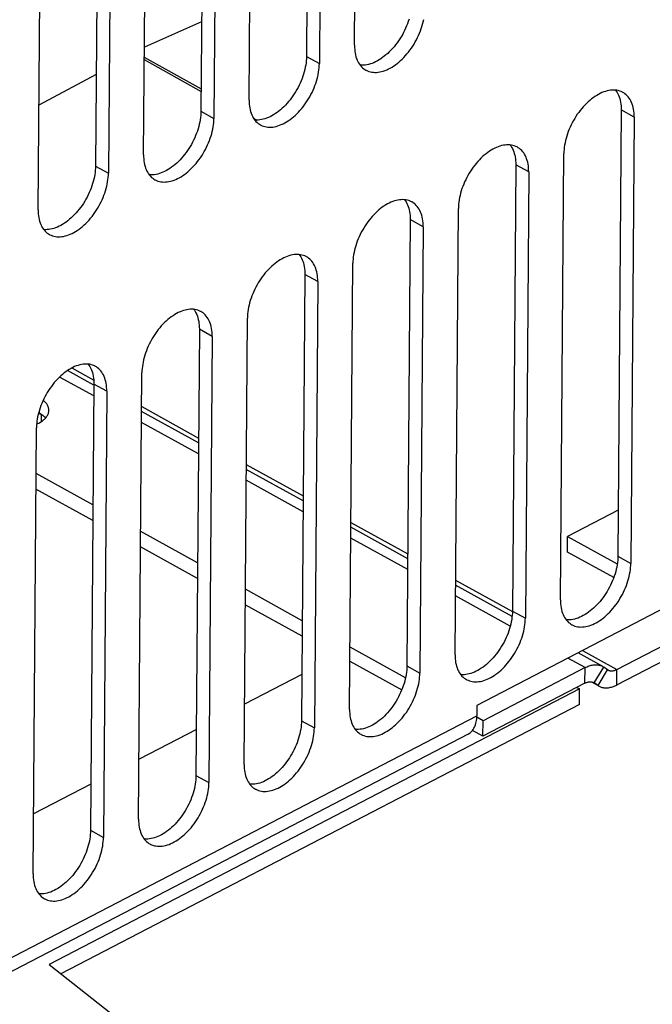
# Model space of a CAD drawing. Extents: x 0 to 420, y 0 to 297.
# Tile 31 of 51: x 385 to 390, y 74 to 82. Entities that reach past the tile are written whole.
import ezdxf

# ---------------------------------------------------------------- set-up
doc = ezdxf.new("R2010")
doc.units = 0
doc.header["$LTSCALE"] = 23.1
doc.layers.get('0').update_dxf_attribs({"linetype": 'CONTINUOUS'})
doc.layers.add('DATUM_AXIS', color=7, linetype='CONTINUOUS')

msp = doc.modelspace()

# ---------------------------------------------------------------- linework, layer by layer
at = {"color": 7, "linetype": 'CONTINUOUS'}
for p, q in [((387.6921, 81.5026), (387.7193, 85.1318)), ((387.3286, 85.0413), (387.3014, 81.4121)), ((387.4335, 84.9832), (387.4063, 81.354)), ((386.8347, 81.0569), (386.8619, 84.6861)), ((386.4711, 84.5956), (386.4439, 80.9664)), ((386.5761, 84.5376), (386.5489, 80.9084)), ((385.9772, 80.6113), (386.0044, 84.2405)), ((385.6137, 84.15), (385.5865, 80.5208)), ((385.7186, 84.0919), (385.6914, 80.4627)), ((385.1198, 80.1656), (385.147, 83.7948)), ((386.4494, 81.6939), (385.9838, 81.4878)), ((385.983, 81.3862), (386.4451, 81.128)), ((385.9832, 81.4065), (386.4453, 81.1482)), ((385.5921, 81.2657), (385.1261, 81.0165)), ((389.8604, 80.9767), (389.8332, 77.3475)), ((386.87, 80.9108), (386.8988, 80.8948)), ((389.9654, 80.9186), (389.9382, 77.2894)), ((389.3665, 76.9923), (389.3937, 80.6215)), ((389.003, 80.531), (388.9758, 76.9018)), ((389.1079, 80.473), (389.0807, 76.8438)), ((388.5091, 76.5467), (388.5363, 80.1759)), ((388.1455, 80.0854), (388.1183, 76.4562)), ((388.2505, 80.0273), (388.2233, 76.3981)), ((387.6516, 76.101), (387.6788, 79.7302)), ((387.2881, 79.6397), (387.2609, 76.0105)), ((387.393, 79.5817), (387.3658, 75.9525)), ((386.7942, 75.6554), (386.8214, 79.2845)), ((386.4306, 79.194), (386.4034, 75.5648)), ((386.5356, 79.136), (386.5084, 75.5068)), ((385.9367, 75.2097), (385.9639, 78.8389)), ((385.5732, 78.7484), (385.546, 75.1192)), ((385.6781, 78.6903), (385.6509, 75.0611)), ((385.0793, 74.764), (385.1065, 78.3932)), ((389.836, 77.7227), (389.4244, 77.5087)), ((389.4235, 77.3821), (389.4244, 77.5087)), ((389.4244, 77.5087), (389.8282, 77.2854)), ((389.7994, 77.1741), (389.4235, 77.3821)), ((390.5453, 77.1006), (388.6875, 76.135)), ((387.6546, 76.4945), (388.0762, 76.2612)), ((387.2637, 76.3857), (386.7978, 76.1436)), ((388.6875, 76.135), (388.6869, 76.0506)), ((386.4062, 75.94), (385.9404, 75.6979)), ((388.6153, 75.9005), (384.396, 73.7074)), ((385.5488, 75.4944), (385.0829, 75.2522))]:
    msp.add_line(p, q, dxfattribs=at)
at = {"color": 9, "linetype": 'CONTINUOUS'}
for p, q in [((387.3014, 81.4121), (387.4063, 81.354)), ((386.4439, 80.9664), (386.5489, 80.9084)), ((389.9654, 80.9186), (389.8604, 80.9767)), ((385.5865, 80.5208), (385.6914, 80.4627)), ((389.1079, 80.473), (389.003, 80.531)), ((388.2505, 80.0273), (388.1455, 80.0854)), ((387.393, 79.5817), (387.2881, 79.6397)), ((386.5356, 79.136), (386.4306, 79.194)), ((385.6781, 78.6903), (385.5732, 78.7484)), ((389.8332, 77.3475), (389.9382, 77.2894)), ((388.9758, 76.9018), (389.0807, 76.8438)), ((388.1183, 76.4562), (388.2233, 76.3981)), ((384.3465, 73.7947), (388.6869, 76.0506)), ((387.2609, 76.0105), (387.3658, 75.9525)), ((386.4034, 75.5648), (386.5084, 75.5068)), ((385.546, 75.1192), (385.6509, 75.0611))]:
    msp.add_line(p, q, dxfattribs=at)
at = {"color": 7, "linetype": 'CONTINUOUS'}
for points in [[(388.1354, 81.7149), (388.1294, 81.6966), (388.1228, 81.6782), (388.1156, 81.6599), (388.1077, 81.6418), (388.0993, 81.6238), (388.0903, 81.606), (388.0808, 81.5885), (388.0708, 81.5712), (388.0602, 81.5544), (388.0492, 81.5379), (388.0378, 81.5218), (388.0259, 81.5062), (388.0137, 81.4911), (388.0011, 81.4765), (387.9882, 81.4626), (387.9751, 81.4492), (387.9616, 81.4365), (387.948, 81.4245), (387.9341, 81.4131), (387.9201, 81.4025), (387.906, 81.3927), (387.8918, 81.3836), (387.8776, 81.3754), (387.8633, 81.368), (387.8491, 81.3614), (387.8349, 81.3557), (387.8209, 81.3509), (387.8069, 81.347), (387.7932, 81.344), (387.7796, 81.3419), (387.7662, 81.3407), (387.7531, 81.3404), (387.7404, 81.341), (387.7381, 81.3413)], [(387.7843, 81.3011), (387.7869, 81.2997), (387.7977, 81.2946), (387.809, 81.2903), (387.8207, 81.287), (387.8328, 81.2845), (387.8453, 81.283), (387.8581, 81.2823), (387.8712, 81.2826), (387.8845, 81.2838), (387.8981, 81.2859), (387.9119, 81.289), (387.9258, 81.2929), (387.9399, 81.2977), (387.954, 81.3034), (387.9683, 81.31), (387.9825, 81.3174), (387.9968, 81.3256), (388.011, 81.3346), (388.0251, 81.3445), (388.0391, 81.3551), (388.0529, 81.3664), (388.0666, 81.3784), (388.08, 81.3912), (388.0932, 81.4045), (388.1061, 81.4185), (388.1186, 81.4331), (388.1309, 81.4482), (388.1427, 81.4638), (388.1542, 81.4798), (388.1652, 81.4963), (388.1757, 81.5132), (388.1857, 81.5304), (388.1953, 81.5479), (388.2042, 81.5657), (388.2127, 81.5837), (388.2205, 81.6019), (388.2277, 81.6202), (388.2343, 81.6385), (388.2403, 81.6569), (388.2456, 81.6753), (388.2503, 81.6936), (388.2543, 81.7118)], [(387.6921, 81.5026), (387.6923, 81.486), (387.6933, 81.4697), (387.6949, 81.4539), (387.6973, 81.4387), (387.7003, 81.4239), (387.7041, 81.4097), (387.7085, 81.3961), (387.7136, 81.3831), (387.7193, 81.3708), (387.7257, 81.3592), (387.7327, 81.3484), (387.7404, 81.3382), (387.7486, 81.3289), (387.7574, 81.3203), (387.7667, 81.3126), (387.7766, 81.3058), (387.7843, 81.3011)], [(387.3014, 81.4121), (387.3009, 81.3951), (387.2997, 81.3777), (387.2978, 81.3601), (387.2952, 81.3423), (387.2919, 81.3242), (387.2879, 81.306), (387.2833, 81.2877), (387.2779, 81.2693), (387.272, 81.2509), (387.2653, 81.2325), (387.2581, 81.2143), (387.2503, 81.1961), (387.2419, 81.1781), (387.2329, 81.1603), (387.2233, 81.1428), (387.2133, 81.1256), (387.2028, 81.1087), (387.1918, 81.0922), (387.1803, 81.0761), (387.1685, 81.0605), (387.1563, 81.0454), (387.1437, 81.0309), (387.1308, 81.0169), (387.1176, 81.0036), (387.1042, 80.9908), (387.0905, 80.9788), (387.0767, 80.9675), (387.0627, 80.9569), (387.0486, 80.947), (387.0344, 80.938), (387.0201, 80.9297), (387.0059, 80.9223), (386.9917, 80.9158), (386.9775, 80.9101), (386.9634, 80.9053), (386.9495, 80.9013), (386.9357, 80.8983), (386.9221, 80.8962), (386.9088, 80.895), (386.8957, 80.8947), (386.8829, 80.8953), (386.8806, 80.8956)], [(386.9269, 80.8555), (386.9295, 80.8541), (386.9403, 80.8489), (386.9516, 80.8447), (386.9633, 80.8413), (386.9754, 80.8388), (386.9878, 80.8373), (387.0006, 80.8367), (387.0137, 80.837), (387.0271, 80.8382), (387.0406, 80.8403), (387.0544, 80.8433), (387.0684, 80.8472), (387.0824, 80.852), (387.0966, 80.8577), (387.1108, 80.8643), (387.1251, 80.8717), (387.1393, 80.8799), (387.1535, 80.889), (387.1676, 80.8988), (387.1816, 80.9094), (387.1955, 80.9207), (387.2091, 80.9328), (387.2225, 80.9455), (387.2357, 80.9589), (387.2486, 80.9728), (387.2612, 80.9874), (387.2734, 81.0025), (387.2853, 81.0181), (387.2967, 81.0342), (387.3077, 81.0507), (387.3182, 81.0675), (387.3283, 81.0848), (387.3378, 81.1023), (387.3468, 81.1201), (387.3552, 81.1381), (387.363, 81.1562), (387.3703, 81.1745), (387.3769, 81.1929), (387.3829, 81.2112), (387.3882, 81.2296), (387.3929, 81.2479), (387.3968, 81.2661), (387.4001, 81.2842), (387.4027, 81.3021), (387.4046, 81.3197), (387.4058, 81.337), (387.4063, 81.354)], [(389.8732, 81.1201), (389.8706, 81.1215), (389.8597, 81.1266), (389.8484, 81.1309), (389.8367, 81.1343), (389.8246, 81.1367), (389.8122, 81.1383), (389.7994, 81.1389), (389.7863, 81.1386), (389.773, 81.1374), (389.7594, 81.1353), (389.7456, 81.1323), (389.7317, 81.1283), (389.7176, 81.1235), (389.7034, 81.1178), (389.6892, 81.1113), (389.675, 81.1039), (389.6607, 81.0956), (389.6465, 81.0866), (389.6324, 81.0768), (389.6184, 81.0662), (389.6046, 81.0548), (389.5909, 81.0428), (389.5775, 81.0301), (389.5643, 81.0167), (389.5514, 81.0027), (389.5388, 80.9882), (389.5266, 80.9731), (389.5148, 80.9575), (389.5033, 80.9414), (389.4923, 80.9249), (389.4818, 80.908), (389.4717, 80.8908), (389.4622, 80.8733), (389.4532, 80.8555), (389.4448, 80.8375), (389.437, 80.8194), (389.4297, 80.8011), (389.4231, 80.7827), (389.4172, 80.7643), (389.4118, 80.746), (389.4072, 80.7276), (389.4032, 80.7094), (389.3999, 80.6914), (389.3973, 80.6735), (389.3954, 80.6559), (389.3942, 80.6385), (389.3937, 80.6215)], [(389.8145, 81.138), (389.8198, 81.1309), (389.8268, 81.12), (389.8332, 81.1084), (389.839, 81.0962), (389.8441, 81.0832), (389.8485, 81.0696), (389.8522, 81.0554), (389.8553, 81.0406), (389.8576, 81.0253), (389.8593, 81.0096), (389.8602, 80.9933), (389.8604, 80.9767)], [(389.9654, 80.9186), (389.9651, 80.9353), (389.9642, 80.9515), (389.9625, 80.9673), (389.9602, 80.9826), (389.9571, 80.9973), (389.9534, 81.0115), (389.949, 81.0251), (389.9439, 81.0381), (389.9382, 81.0504), (389.9318, 81.062), (389.9247, 81.0729), (389.9171, 81.083), (389.9089, 81.0923), (389.9001, 81.1009), (389.8908, 81.1086), (389.8809, 81.1155), (389.8732, 81.1201)], [(386.8347, 81.0569), (386.8349, 81.0403), (386.8358, 81.0241), (386.8375, 81.0083), (386.8398, 80.993), (386.8429, 80.9782), (386.8466, 80.964), (386.851, 80.9504), (386.8561, 80.9375), (386.8619, 80.9252), (386.8683, 80.9136), (386.8753, 80.9027), (386.8829, 80.8926), (386.8911, 80.8832), (386.8999, 80.8747), (386.9092, 80.867), (386.9191, 80.8601), (386.9269, 80.8555)], [(386.4439, 80.9664), (386.4434, 80.9494), (386.4422, 80.9321), (386.4403, 80.9145), (386.4377, 80.8966), (386.4345, 80.8785), (386.4305, 80.8603), (386.4258, 80.842), (386.4205, 80.8236), (386.4145, 80.8052), (386.4079, 80.7869), (386.4007, 80.7686), (386.3928, 80.7504), (386.3844, 80.7324), (386.3754, 80.7147), (386.3659, 80.6972), (386.3559, 80.6799), (386.3453, 80.663), (386.3343, 80.6466), (386.3229, 80.6305), (386.311, 80.6149), (386.2988, 80.5998), (386.2862, 80.5852), (386.2734, 80.5713), (386.2602, 80.5579), (386.2467, 80.5452), (386.2331, 80.5331), (386.2192, 80.5218), (386.2052, 80.5112), (386.1911, 80.5014), (386.1769, 80.4923), (386.1627, 80.4841), (386.1485, 80.4767), (386.1342, 80.4701), (386.1201, 80.4644), (386.106, 80.4596), (386.092, 80.4557), (386.0783, 80.4527), (386.0647, 80.4505), (386.0513, 80.4493), (386.0382, 80.4491), (386.0255, 80.4497), (386.0232, 80.45)], [(386.0694, 80.4098), (386.072, 80.4084), (386.0829, 80.4033), (386.0941, 80.399), (386.1058, 80.3956), (386.1179, 80.3932), (386.1304, 80.3916), (386.1432, 80.391), (386.1563, 80.3913), (386.1696, 80.3925), (386.1832, 80.3946), (386.197, 80.3976), (386.2109, 80.4016), (386.225, 80.4064), (386.2392, 80.4121), (386.2534, 80.4186), (386.2676, 80.426), (386.2819, 80.4343), (386.2961, 80.4433), (386.3102, 80.4532), (386.3242, 80.4638), (386.338, 80.4751), (386.3517, 80.4871), (386.3651, 80.4998), (386.3783, 80.5132), (386.3912, 80.5272), (386.4038, 80.5417), (386.416, 80.5568), (386.4278, 80.5724), (386.4393, 80.5885), (386.4503, 80.605), (386.4608, 80.6219), (386.4708, 80.6391), (386.4804, 80.6566), (386.4893, 80.6744), (386.4978, 80.6924), (386.5056, 80.7105), (386.5128, 80.7288), (386.5195, 80.7472), (386.5254, 80.7656), (386.5308, 80.784), (386.5354, 80.8023), (386.5394, 80.8205), (386.5427, 80.8385), (386.5453, 80.8564), (386.5472, 80.874), (386.5484, 80.8914), (386.5489, 80.9084)], [(389.0157, 80.6744), (389.0131, 80.6758), (389.0023, 80.681), (388.991, 80.6852), (388.9793, 80.6886), (388.9672, 80.6911), (388.9547, 80.6926), (388.942, 80.6932), (388.9289, 80.693), (388.9155, 80.6918), (388.9019, 80.6896), (388.8882, 80.6866), (388.8742, 80.6827), (388.8602, 80.6779), (388.846, 80.6722), (388.8318, 80.6656), (388.8175, 80.6582), (388.8033, 80.65), (388.7891, 80.6409), (388.775, 80.6311), (388.761, 80.6205), (388.7471, 80.6092), (388.7335, 80.5971), (388.72, 80.5844), (388.7069, 80.571), (388.694, 80.5571), (388.6814, 80.5425), (388.6692, 80.5274), (388.6573, 80.5118), (388.6459, 80.4957), (388.6349, 80.4793), (388.6243, 80.4624), (388.6143, 80.4451), (388.6048, 80.4276), (388.5958, 80.4098), (388.5874, 80.3919), (388.5795, 80.3737), (388.5723, 80.3554), (388.5657, 80.3371), (388.5597, 80.3187), (388.5544, 80.3003), (388.5497, 80.282), (388.5457, 80.2638), (388.5424, 80.2457), (388.5399, 80.2278), (388.538, 80.2102), (388.5368, 80.1929), (388.5363, 80.1759)], [(388.957, 80.6923), (388.9624, 80.6853), (388.9694, 80.6744), (388.9758, 80.6628), (388.9815, 80.6505), (388.9866, 80.6375), (388.991, 80.6239), (388.9948, 80.6097), (388.9978, 80.595), (389.0002, 80.5797), (389.0018, 80.5639), (389.0027, 80.5477), (389.003, 80.531)], [(389.1079, 80.473), (389.1077, 80.4896), (389.1067, 80.5059), (389.1051, 80.5216), (389.1027, 80.5369), (389.0997, 80.5517), (389.096, 80.5659), (389.0915, 80.5795), (389.0865, 80.5924), (389.0807, 80.6047), (389.0743, 80.6163), (389.0673, 80.6272), (389.0597, 80.6373), (389.0515, 80.6467), (389.0427, 80.6552), (389.0333, 80.6629), (389.0235, 80.6698), (389.0157, 80.6744)], [(385.9772, 80.6113), (385.9774, 80.5946), (385.9784, 80.5784), (385.98, 80.5626), (385.9824, 80.5473), (385.9854, 80.5326), (385.9892, 80.5184), (385.9936, 80.5048), (385.9987, 80.4918), (386.0044, 80.4795), (386.0108, 80.4679), (386.0178, 80.457), (386.0255, 80.4469), (386.0337, 80.4376), (386.0425, 80.429), (386.0518, 80.4213), (386.0617, 80.4144), (386.0694, 80.4098)], [(385.5865, 80.5208), (385.586, 80.5038), (385.5848, 80.4864), (385.5829, 80.4688), (385.5803, 80.4509), (385.577, 80.4329), (385.573, 80.4147), (385.5684, 80.3963), (385.563, 80.378), (385.5571, 80.3596), (385.5505, 80.3412), (385.5432, 80.3229), (385.5354, 80.3048), (385.527, 80.2868), (385.518, 80.269), (385.5085, 80.2515), (385.4984, 80.2343), (385.4879, 80.2174), (385.4769, 80.2009), (385.4654, 80.1848), (385.4536, 80.1692), (385.4414, 80.1541), (385.4288, 80.1396), (385.4159, 80.1256), (385.4027, 80.1122), (385.3893, 80.0995), (385.3756, 80.0875), (385.3618, 80.0761), (385.3478, 80.0655), (385.3337, 80.0557), (385.3195, 80.0467), (385.3052, 80.0384), (385.291, 80.031), (385.2768, 80.0245), (385.2626, 80.0188), (385.2485, 80.0139), (385.2346, 80.01), (385.2208, 80.007), (385.2072, 80.0049), (385.1939, 80.0037), (385.1808, 80.0034), (385.168, 80.004), (385.1657, 80.0043)], [(385.212, 79.9641), (385.2146, 79.9627), (385.2254, 79.9576), (385.2367, 79.9533), (385.2484, 79.95), (385.2605, 79.9475), (385.2729, 79.946), (385.2857, 79.9453), (385.2988, 79.9456), (385.3122, 79.9468), (385.3257, 79.949), (385.3395, 79.952), (385.3535, 79.9559), (385.3675, 79.9607), (385.3817, 79.9664), (385.3959, 79.973), (385.4102, 79.9804), (385.4244, 79.9886), (385.4386, 79.9977), (385.4527, 80.0075), (385.4667, 80.0181), (385.4806, 80.0294), (385.4942, 80.0415), (385.5077, 80.0542), (385.5208, 80.0675), (385.5337, 80.0815), (385.5463, 80.0961), (385.5585, 80.1112), (385.5704, 80.1268), (385.5818, 80.1428), (385.5928, 80.1593), (385.6033, 80.1762), (385.6134, 80.1934), (385.6229, 80.211), (385.6319, 80.2287), (385.6403, 80.2467), (385.6482, 80.2649), (385.6554, 80.2832), (385.662, 80.3015), (385.668, 80.3199), (385.6733, 80.3383), (385.678, 80.3566), (385.6819, 80.3748), (385.6852, 80.3929), (385.6878, 80.4107), (385.6897, 80.4284), (385.6909, 80.4457), (385.6914, 80.4627)], [(388.1583, 80.2288), (388.1557, 80.2302), (388.1448, 80.2353), (388.1335, 80.2396), (388.1218, 80.2429), (388.1098, 80.2454), (388.0973, 80.2469), (388.0845, 80.2476), (388.0714, 80.2473), (388.0581, 80.2461), (388.0445, 80.244), (388.0307, 80.2409), (388.0168, 80.237), (388.0027, 80.2322), (387.9885, 80.2265), (387.9743, 80.22), (387.9601, 80.2126), (387.9458, 80.2043), (387.9316, 80.1953), (387.9175, 80.1854), (387.9035, 80.1748), (387.8897, 80.1635), (387.876, 80.1515), (387.8626, 80.1387), (387.8494, 80.1254), (387.8365, 80.1114), (387.8239, 80.0968), (387.8117, 80.0818), (387.7999, 80.0662), (387.7884, 80.0501), (387.7774, 80.0336), (387.7669, 80.0167), (387.7569, 79.9995), (387.7473, 79.982), (387.7383, 79.9642), (387.7299, 79.9462), (387.7221, 79.928), (387.7148, 79.9098), (387.7082, 79.8914), (387.7023, 79.873), (387.6969, 79.8546), (387.6923, 79.8363), (387.6883, 79.8181), (387.685, 79.8), (387.6824, 79.7822), (387.6805, 79.7646), (387.6793, 79.7472), (387.6788, 79.7302)], [(388.0996, 80.2467), (388.1049, 80.2396), (388.1119, 80.2287), (388.1183, 80.2171), (388.1241, 80.2048), (388.1292, 80.1919), (388.1336, 80.1783), (388.1373, 80.1641), (388.1404, 80.1493), (388.1427, 80.134), (388.1444, 80.1182), (388.1453, 80.102), (388.1455, 80.0854)], [(385.1198, 80.1656), (385.12, 80.149), (385.1209, 80.1327), (385.1226, 80.117), (385.1249, 80.1017), (385.128, 80.0869), (385.1317, 80.0727), (385.1361, 80.0591), (385.1412, 80.0461), (385.147, 80.0339), (385.1534, 80.0222), (385.1604, 80.0114), (385.168, 80.0013), (385.1762, 79.9919), (385.185, 79.9834), (385.1943, 79.9756), (385.2042, 79.9688), (385.212, 79.9641)], [(388.2505, 80.0273), (388.2502, 80.044), (388.2493, 80.0602), (388.2476, 80.076), (388.2453, 80.0913), (388.2423, 80.106), (388.2385, 80.1202), (388.2341, 80.1338), (388.229, 80.1468), (388.2233, 80.1591), (388.2169, 80.1707), (388.2099, 80.1816), (388.2022, 80.1917), (388.194, 80.201), (388.1852, 80.2096), (388.1759, 80.2173), (388.166, 80.2242), (388.1583, 80.2288)], [(387.3008, 79.7831), (387.2982, 79.7845), (387.2874, 79.7897), (387.2761, 79.7939), (387.2644, 79.7973), (387.2523, 79.7997), (387.2398, 79.8013), (387.2271, 79.8019), (387.214, 79.8016), (387.2006, 79.8004), (387.1871, 79.7983), (387.1733, 79.7953), (387.1593, 79.7914), (387.1453, 79.7865), (387.1311, 79.7809), (387.1169, 79.7743), (387.1026, 79.7669), (387.0884, 79.7587), (387.0742, 79.7496), (387.0601, 79.7398), (387.0461, 79.7292), (387.0322, 79.7178), (387.0186, 79.7058), (387.0051, 79.6931), (386.992, 79.6797), (386.9791, 79.6657), (386.9665, 79.6512), (386.9543, 79.6361), (386.9424, 79.6205), (386.931, 79.6044), (386.92, 79.5879), (386.9094, 79.5711), (386.8994, 79.5538), (386.8899, 79.5363), (386.8809, 79.5185), (386.8725, 79.5005), (386.8646, 79.4824), (386.8574, 79.4641), (386.8508, 79.4457), (386.8448, 79.4273), (386.8395, 79.409), (386.8348, 79.3907), (386.8308, 79.3724), (386.8276, 79.3544), (386.825, 79.3365), (386.8231, 79.3189), (386.8219, 79.3016), (386.8214, 79.2845)], [(387.2421, 79.801), (387.2475, 79.7939), (387.2545, 79.7831), (387.2609, 79.7715), (387.2666, 79.7592), (387.2717, 79.7462), (387.2761, 79.7326), (387.2799, 79.7184), (387.2829, 79.7036), (387.2853, 79.6884), (387.2869, 79.6726), (387.2879, 79.6563), (387.2881, 79.6397)], [(387.393, 79.5817), (387.3928, 79.5983), (387.3918, 79.6145), (387.3902, 79.6303), (387.3879, 79.6456), (387.3848, 79.6604), (387.3811, 79.6746), (387.3766, 79.6882), (387.3716, 79.7011), (387.3658, 79.7134), (387.3594, 79.725), (387.3524, 79.7359), (387.3448, 79.746), (387.3366, 79.7554), (387.3278, 79.7639), (387.3184, 79.7716), (387.3086, 79.7785), (387.3008, 79.7831)], [(386.4434, 79.3375), (386.4408, 79.3389), (386.4299, 79.344), (386.4186, 79.3483), (386.4069, 79.3516), (386.3949, 79.3541), (386.3824, 79.3556), (386.3696, 79.3563), (386.3565, 79.356), (386.3432, 79.3548), (386.3296, 79.3527), (386.3158, 79.3496), (386.3019, 79.3457), (386.2878, 79.3409), (386.2736, 79.3352), (386.2594, 79.3286), (386.2452, 79.3212), (386.2309, 79.313), (386.2167, 79.3039), (386.2026, 79.2941), (386.1886, 79.2835), (386.1748, 79.2722), (386.1611, 79.2601), (386.1477, 79.2474), (386.1345, 79.2341), (386.1216, 79.2201), (386.109, 79.2055), (386.0968, 79.1904), (386.085, 79.1748), (386.0735, 79.1588), (386.0625, 79.1423), (386.052, 79.1254), (386.042, 79.1082), (386.0324, 79.0906), (386.0234, 79.0729), (386.015, 79.0549), (386.0072, 79.0367), (386, 79.0184), (385.9933, 79.0001), (385.9874, 78.9817), (385.982, 78.9633), (385.9774, 78.945), (385.9734, 78.9268), (385.9701, 78.9087), (385.9675, 78.8909), (385.9656, 78.8732), (385.9644, 78.8559), (385.9639, 78.8389)], [(386.3847, 79.3553), (386.39, 79.3483), (386.397, 79.3374), (386.4034, 79.3258), (386.4092, 79.3135), (386.4143, 79.3005), (386.4187, 79.2869), (386.4224, 79.2727), (386.4255, 79.258), (386.4278, 79.2427), (386.4295, 79.2269), (386.4304, 79.2107), (386.4306, 79.194)], [(386.5356, 79.136), (386.5353, 79.1526), (386.5344, 79.1689), (386.5328, 79.1846), (386.5304, 79.1999), (386.5274, 79.2147), (386.5236, 79.2289), (386.5192, 79.2425), (386.5141, 79.2555), (386.5084, 79.2678), (386.502, 79.2794), (386.495, 79.2902), (386.4873, 79.3004), (386.4791, 79.3097), (386.4703, 79.3182), (386.461, 79.326), (386.4511, 79.3328), (386.4434, 79.3375)], [(385.5859, 78.8918), (385.5833, 78.8932), (385.5725, 78.8983), (385.5612, 78.9026), (385.5495, 78.906), (385.5374, 78.9084), (385.5249, 78.91), (385.5122, 78.9106), (385.4991, 78.9103), (385.4857, 78.9091), (385.4722, 78.907), (385.4584, 78.904), (385.4444, 78.9), (385.4304, 78.8952), (385.4162, 78.8895), (385.402, 78.883), (385.3877, 78.8756), (385.3735, 78.8673), (385.3593, 78.8583), (385.3452, 78.8485), (385.3312, 78.8379), (385.3173, 78.8265), (385.3037, 78.8145), (385.2902, 78.8018), (385.2771, 78.7884), (385.2642, 78.7744), (385.2516, 78.7599), (385.2394, 78.7448), (385.2275, 78.7292), (385.2161, 78.7131), (385.2051, 78.6966), (385.1946, 78.6797), (385.1845, 78.6625), (385.175, 78.645), (385.166, 78.6272), (385.1576, 78.6092), (385.1497, 78.5911), (385.1425, 78.5728), (385.1359, 78.5544), (385.1299, 78.536), (385.1246, 78.5176), (385.1199, 78.4993), (385.116, 78.4811), (385.1127, 78.4631), (385.1101, 78.4452), (385.1082, 78.4276), (385.107, 78.4102), (385.1065, 78.3932)], [(385.5273, 78.9097), (385.5326, 78.9026), (385.5396, 78.8917), (385.546, 78.8801), (385.5517, 78.8678), (385.5568, 78.8549), (385.5612, 78.8413), (385.565, 78.8271), (385.568, 78.8123), (385.5704, 78.797), (385.572, 78.7813), (385.573, 78.765), (385.5732, 78.7484)], [(385.6781, 78.6903), (385.6779, 78.707), (385.677, 78.7232), (385.6753, 78.739), (385.673, 78.7543), (385.6699, 78.769), (385.6662, 78.7832), (385.6617, 78.7968), (385.6567, 78.8098), (385.6509, 78.8221), (385.6445, 78.8337), (385.6375, 78.8446), (385.6299, 78.8547), (385.6217, 78.864), (385.6129, 78.8726), (385.6035, 78.8803), (385.5937, 78.8872), (385.5859, 78.8918)], [(389.8332, 77.3475), (389.8327, 77.3305), (389.8316, 77.3131), (389.8297, 77.2955), (389.8271, 77.2777), (389.8238, 77.2596), (389.8198, 77.2414), (389.8151, 77.2231), (389.8098, 77.2047), (389.8038, 77.1863), (389.7972, 77.1679), (389.79, 77.1497), (389.7821, 77.1315), (389.7737, 77.1135), (389.7647, 77.0957), (389.7552, 77.0782), (389.7452, 77.061), (389.7346, 77.0441), (389.7236, 77.0276), (389.7122, 77.0115), (389.7004, 76.9959), (389.6881, 76.9808), (389.6755, 76.9663), (389.6627, 76.9523), (389.6495, 76.9389), (389.636, 76.9262), (389.6224, 76.9142), (389.6085, 76.9029), (389.5945, 76.8923), (389.5804, 76.8824), (389.5662, 76.8734), (389.552, 76.8651), (389.5378, 76.8577), (389.5235, 76.8512), (389.5094, 76.8455), (389.4953, 76.8407), (389.4813, 76.8367), (389.4676, 76.8337), (389.454, 76.8316), (389.4406, 76.8304), (389.4276, 76.8301), (389.4148, 76.8307), (389.4125, 76.831)], [(389.4587, 76.7909), (389.4613, 76.7895), (389.4722, 76.7843), (389.4834, 76.7801), (389.4951, 76.7767), (389.5072, 76.7742), (389.5197, 76.7727), (389.5325, 76.7721), (389.5456, 76.7724), (389.5589, 76.7736), (389.5725, 76.7757), (389.5863, 76.7787), (389.6002, 76.7826), (389.6143, 76.7874), (389.6285, 76.7931), (389.6427, 76.7997), (389.6569, 76.8071), (389.6712, 76.8153), (389.6854, 76.8244), (389.6995, 76.8342), (389.7135, 76.8448), (389.7273, 76.8561), (389.741, 76.8682), (389.7544, 76.8809), (389.7676, 76.8943), (389.7805, 76.9082), (389.7931, 76.9228), (389.8053, 76.9379), (389.8171, 76.9535), (389.8286, 76.9696), (389.8396, 76.9861), (389.8501, 77.0029), (389.8601, 77.0202), (389.8697, 77.0377), (389.8786, 77.0555), (389.8871, 77.0735), (389.8949, 77.0916), (389.9021, 77.1099), (389.9088, 77.1283), (389.9147, 77.1466), (389.9201, 77.165), (389.9247, 77.1833), (389.9287, 77.2015), (389.932, 77.2196), (389.9346, 77.2375), (389.9365, 77.2551), (389.9377, 77.2724), (389.9382, 77.2894)], [(389.3665, 76.9923), (389.3668, 76.9757), (389.3677, 76.9595), (389.3693, 76.9437), (389.3717, 76.9284), (389.3747, 76.9136), (389.3785, 76.8994), (389.3829, 76.8858), (389.388, 76.8729), (389.3937, 76.8606), (389.4001, 76.849), (389.4071, 76.8381), (389.4148, 76.828), (389.423, 76.8186), (389.4318, 76.8101), (389.4411, 76.8024), (389.451, 76.7955), (389.4587, 76.7909)], [(388.9758, 76.9018), (388.9753, 76.8848), (388.9741, 76.8675), (388.9722, 76.8499), (388.9696, 76.832), (388.9663, 76.8139), (388.9623, 76.7957), (388.9577, 76.7774), (388.9524, 76.759), (388.9464, 76.7406), (388.9398, 76.7223), (388.9325, 76.704), (388.9247, 76.6858), (388.9163, 76.6678), (388.9073, 76.6501), (388.8978, 76.6326), (388.8877, 76.6153), (388.8772, 76.5984), (388.8662, 76.582), (388.8548, 76.5659), (388.8429, 76.5503), (388.8307, 76.5352), (388.8181, 76.5206), (388.8052, 76.5067), (388.792, 76.4933), (388.7786, 76.4806), (388.7649, 76.4685), (388.7511, 76.4572), (388.7371, 76.4466), (388.723, 76.4368), (388.7088, 76.4277), (388.6946, 76.4195), (388.6803, 76.4121), (388.6661, 76.4055), (388.6519, 76.3998), (388.6378, 76.395), (388.6239, 76.3911), (388.6101, 76.3881), (388.5965, 76.3859), (388.5832, 76.3847), (388.5701, 76.3845), (388.5573, 76.3851), (388.555, 76.3854)], [(388.6013, 76.3452), (388.6039, 76.3438), (388.6147, 76.3387), (388.626, 76.3344), (388.6377, 76.331), (388.6498, 76.3286), (388.6623, 76.327), (388.675, 76.3264), (388.6881, 76.3267), (388.7015, 76.3279), (388.715, 76.33), (388.7288, 76.333), (388.7428, 76.337), (388.7568, 76.3418), (388.771, 76.3475), (388.7852, 76.354), (388.7995, 76.3614), (388.8137, 76.3697), (388.8279, 76.3787), (388.842, 76.3886), (388.856, 76.3992), (388.8699, 76.4105), (388.8835, 76.4225), (388.897, 76.4352), (388.9101, 76.4486), (388.923, 76.4626), (388.9356, 76.4771), (388.9478, 76.4922), (388.9597, 76.5078), (388.9711, 76.5239), (388.9821, 76.5404), (388.9927, 76.5573), (389.0027, 76.5745), (389.0122, 76.592), (389.0212, 76.6098), (389.0296, 76.6278), (389.0375, 76.6459), (389.0447, 76.6642), (389.0513, 76.6826), (389.0573, 76.701), (389.0626, 76.7194), (389.0673, 76.7377), (389.0712, 76.7559), (389.0745, 76.7739), (389.0771, 76.7918), (389.079, 76.8094), (389.0802, 76.8268), (389.0807, 76.8438)], [(388.5091, 76.5467), (388.5093, 76.53), (388.5102, 76.5138), (388.5119, 76.498), (388.5142, 76.4827), (388.5173, 76.468), (388.521, 76.4538), (388.5255, 76.4402), (388.5305, 76.4272), (388.5363, 76.4149), (388.5427, 76.4033), (388.5497, 76.3924), (388.5573, 76.3823), (388.5655, 76.373), (388.5743, 76.3644), (388.5837, 76.3567), (388.5935, 76.3498), (388.6013, 76.3452)], [(388.1183, 76.4562), (388.1178, 76.4392), (388.1167, 76.4218), (388.1148, 76.4042), (388.1122, 76.3863), (388.1089, 76.3683), (388.1049, 76.3501), (388.1002, 76.3317), (388.0949, 76.3134), (388.0889, 76.295), (388.0823, 76.2766), (388.0751, 76.2583), (388.0672, 76.2402), (388.0588, 76.2222), (388.0498, 76.2044), (388.0403, 76.1869), (388.0303, 76.1697), (388.0197, 76.1528), (388.0087, 76.1363), (387.9973, 76.1202), (387.9855, 76.1046), (387.9732, 76.0895), (387.9607, 76.075), (387.9478, 76.061), (387.9346, 76.0476), (387.9211, 76.0349), (387.9075, 76.0229), (387.8936, 76.0115), (387.8797, 76.0009), (387.8655, 75.9911), (387.8514, 75.9821), (387.8371, 75.9738), (387.8229, 75.9664), (387.8086, 75.9599), (387.7945, 75.9542), (387.7804, 75.9493), (387.7664, 75.9454), (387.7527, 75.9424), (387.7391, 75.9403), (387.7257, 75.9391), (387.7127, 75.9388), (387.6999, 75.9394), (387.6976, 75.9397)], [(387.7438, 75.8995), (387.7464, 75.8981), (387.7573, 75.893), (387.7686, 75.8887), (387.7803, 75.8854), (387.7923, 75.8829), (387.8048, 75.8814), (387.8176, 75.8807), (387.8307, 75.881), (387.844, 75.8822), (387.8576, 75.8844), (387.8714, 75.8874), (387.8853, 75.8913), (387.8994, 75.8961), (387.9136, 75.9018), (387.9278, 75.9084), (387.942, 75.9158), (387.9563, 75.924), (387.9705, 75.9331), (387.9846, 75.9429), (387.9986, 75.9535), (388.0124, 75.9648), (388.0261, 75.9769), (388.0395, 75.9896), (388.0527, 76.0029), (388.0656, 76.0169), (388.0782, 76.0315), (388.0904, 76.0466), (388.1022, 76.0622), (388.1137, 76.0782), (388.1247, 76.0947), (388.1352, 76.1116), (388.1452, 76.1288), (388.1548, 76.1464), (388.1638, 76.1641), (388.1722, 76.1821), (388.18, 76.2003), (388.1872, 76.2186), (388.1939, 76.2369), (388.1998, 76.2553), (388.2052, 76.2737), (388.2098, 76.292), (388.2138, 76.3102), (388.2171, 76.3283), (388.2197, 76.3461), (388.2216, 76.3638), (388.2228, 76.3811), (388.2233, 76.3981)], [(387.6516, 76.101), (387.6519, 76.0844), (387.6528, 76.0681), (387.6544, 76.0524), (387.6568, 76.0371), (387.6598, 76.0223), (387.6636, 76.0081), (387.668, 75.9945), (387.6731, 75.9815), (387.6788, 75.9692), (387.6852, 75.9576), (387.6922, 75.9468), (387.6999, 75.9367), (387.7081, 75.9273), (387.7169, 75.9188), (387.7262, 75.911), (387.7361, 75.9042), (387.7438, 75.8995)], [(387.2609, 76.0105), (387.2604, 75.9935), (387.2592, 75.9762), (387.2573, 75.9585), (387.2547, 75.9407), (387.2514, 75.9226), (387.2474, 75.9044), (387.2428, 75.8861), (387.2375, 75.8677), (387.2315, 75.8493), (387.2249, 75.831), (387.2176, 75.8127), (387.2098, 75.7945), (387.2014, 75.7765), (387.1924, 75.7587), (387.1829, 75.7412), (387.1728, 75.724), (387.1623, 75.7071), (387.1513, 75.6906), (387.1399, 75.6746), (387.128, 75.659), (387.1158, 75.6439), (387.1032, 75.6293), (387.0903, 75.6153), (387.0771, 75.602), (387.0637, 75.5892), (387.05, 75.5772), (387.0362, 75.5659), (387.0222, 75.5553), (387.0081, 75.5454), (386.9939, 75.5364), (386.9797, 75.5282), (386.9654, 75.5208), (386.9512, 75.5142), (386.937, 75.5085), (386.9229, 75.5037), (386.909, 75.4998), (386.8952, 75.4967), (386.8816, 75.4946), (386.8683, 75.4934), (386.8552, 75.4931), (386.8424, 75.4938), (386.8401, 75.494)], [(388.6153, 75.9005), (388.624, 75.9055), (388.6317, 75.911), (388.6389, 75.9171), (388.6457, 75.9239), (388.652, 75.9314), (388.6578, 75.9395), (388.6631, 75.9483), (388.6679, 75.9576), (388.6722, 75.9676), (388.676, 75.978), (388.6792, 75.989), (388.6819, 76.0005), (388.684, 76.0124), (388.6855, 76.0247), (388.6865, 76.0375), (388.6869, 76.0506)], [(386.8864, 75.4539), (386.889, 75.4525), (386.8998, 75.4473), (386.9111, 75.4431), (386.9228, 75.4397), (386.9349, 75.4373), (386.9474, 75.4357), (386.9601, 75.4351), (386.9732, 75.4354), (386.9866, 75.4366), (387.0002, 75.4387), (387.0139, 75.4417), (387.0279, 75.4456), (387.0419, 75.4505), (387.0561, 75.4562), (387.0703, 75.4627), (387.0846, 75.4701), (387.0988, 75.4784), (387.113, 75.4874), (387.1271, 75.4972), (387.1411, 75.5078), (387.155, 75.5192), (387.1686, 75.5312), (387.1821, 75.5439), (387.1952, 75.5573), (387.2081, 75.5713), (387.2207, 75.5858), (387.2329, 75.6009), (387.2448, 75.6165), (387.2562, 75.6326), (387.2672, 75.6491), (387.2778, 75.666), (387.2878, 75.6832), (387.2973, 75.7007), (387.3063, 75.7185), (387.3147, 75.7365), (387.3226, 75.7546), (387.3298, 75.7729), (387.3364, 75.7913), (387.3424, 75.8097), (387.3477, 75.828), (387.3524, 75.8464), (387.3564, 75.8646), (387.3596, 75.8826), (387.3622, 75.9005), (387.3641, 75.9181), (387.3653, 75.9355), (387.3658, 75.9525)], [(386.7942, 75.6554), (386.7944, 75.6387), (386.7954, 75.6225), (386.797, 75.6067), (386.7994, 75.5914), (386.8024, 75.5766), (386.8061, 75.5624), (386.8106, 75.5488), (386.8156, 75.5359), (386.8214, 75.5236), (386.8278, 75.512), (386.8348, 75.5011), (386.8424, 75.491), (386.8506, 75.4816), (386.8594, 75.4731), (386.8688, 75.4654), (386.8786, 75.4585), (386.8864, 75.4539)], [(386.4034, 75.5648), (386.403, 75.5478), (386.4018, 75.5305), (386.3999, 75.5129), (386.3973, 75.495), (386.394, 75.4769), (386.39, 75.4587), (386.3853, 75.4404), (386.38, 75.422), (386.374, 75.4037), (386.3674, 75.3853), (386.3602, 75.367), (386.3523, 75.3489), (386.3439, 75.3309), (386.3349, 75.3131), (386.3254, 75.2956), (386.3154, 75.2783), (386.3048, 75.2615), (386.2938, 75.245), (386.2824, 75.2289), (386.2706, 75.2133), (386.2583, 75.1982), (386.2458, 75.1836), (386.2329, 75.1697), (386.2197, 75.1563), (386.2062, 75.1436), (386.1926, 75.1315), (386.1788, 75.1202), (386.1648, 75.1096), (386.1507, 75.0998), (386.1365, 75.0907), (386.1222, 75.0825), (386.108, 75.0751), (386.0937, 75.0685), (386.0796, 75.0628), (386.0655, 75.058), (386.0516, 75.0541), (386.0378, 75.0511), (386.0242, 75.049), (386.0108, 75.0478), (385.9978, 75.0475), (385.985, 75.0481), (385.9827, 75.0484)], [(386.0289, 75.0082), (386.0315, 75.0068), (386.0424, 75.0017), (386.0537, 74.9974), (386.0654, 74.9941), (386.0775, 74.9916), (386.0899, 74.9901), (386.1027, 74.9894), (386.1158, 74.9897), (386.1291, 74.9909), (386.1427, 74.993), (386.1565, 74.9961), (386.1704, 75), (386.1845, 75.0048), (386.1987, 75.0105), (386.2129, 75.017), (386.2271, 75.0245), (386.2414, 75.0327), (386.2556, 75.0417), (386.2697, 75.0516), (386.2837, 75.0622), (386.2975, 75.0735), (386.3112, 75.0855), (386.3246, 75.0983), (386.3378, 75.1116), (386.3507, 75.1256), (386.3633, 75.1402), (386.3755, 75.1552), (386.3873, 75.1708), (386.3988, 75.1869), (386.4098, 75.2034), (386.4203, 75.2203), (386.4304, 75.2375), (386.4399, 75.255), (386.4489, 75.2728), (386.4573, 75.2908), (386.4651, 75.309), (386.4724, 75.3272), (386.479, 75.3456), (386.4849, 75.364), (386.4903, 75.3824), (386.4949, 75.4007), (386.4989, 75.4189), (386.5022, 75.437), (386.5048, 75.4548), (386.5067, 75.4724), (386.5079, 75.4898), (386.5084, 75.5068)], [(385.9367, 75.2097), (385.937, 75.1931), (385.9379, 75.1768), (385.9396, 75.161), (385.9419, 75.1457), (385.945, 75.131), (385.9487, 75.1168), (385.9531, 75.1032), (385.9582, 75.0902), (385.9639, 75.0779), (385.9703, 75.0663), (385.9774, 75.0554), (385.985, 75.0453), (385.9932, 75.036), (386.002, 75.0274), (386.0113, 75.0197), (386.0212, 75.0128), (386.0289, 75.0082)], [(385.546, 75.1192), (385.5455, 75.1022), (385.5443, 75.0848), (385.5424, 75.0672), (385.5398, 75.0493), (385.5365, 75.0313), (385.5325, 75.0131), (385.5279, 74.9948), (385.5226, 74.9764), (385.5166, 74.958), (385.51, 74.9396), (385.5027, 74.9213), (385.4949, 74.9032), (385.4865, 74.8852), (385.4775, 74.8674), (385.468, 74.8499), (385.4579, 74.8327), (385.4474, 74.8158), (385.4364, 74.7993), (385.425, 74.7832), (385.4131, 74.7676), (385.4009, 74.7525), (385.3883, 74.738), (385.3754, 74.724), (385.3622, 74.7106), (385.3488, 74.6979), (385.3351, 74.6859), (385.3213, 74.6746), (385.3073, 74.664), (385.2932, 74.6541), (385.279, 74.6451), (385.2648, 74.6368), (385.2505, 74.6294), (385.2363, 74.6229), (385.2221, 74.6172), (385.2081, 74.6124), (385.1941, 74.6084), (385.1803, 74.6054), (385.1667, 74.6033), (385.1534, 74.6021), (385.1403, 74.6018), (385.1275, 74.6024), (385.1252, 74.6027)], [(385.1715, 74.5626), (385.1741, 74.5612), (385.1849, 74.556), (385.1962, 74.5518), (385.2079, 74.5484), (385.22, 74.5459), (385.2325, 74.5444), (385.2452, 74.5438), (385.2583, 74.5441), (385.2717, 74.5453), (385.2853, 74.5474), (385.299, 74.5504), (385.313, 74.5543), (385.3271, 74.5591), (385.3412, 74.5648), (385.3555, 74.5714), (385.3697, 74.5788), (385.3839, 74.587), (385.3981, 74.5961), (385.4122, 74.6059), (385.4262, 74.6165), (385.4401, 74.6278), (385.4537, 74.6399), (385.4672, 74.6526), (385.4803, 74.666), (385.4932, 74.6799), (385.5058, 74.6945), (385.518, 74.7096), (385.5299, 74.7252), (385.5413, 74.7413), (385.5523, 74.7577), (385.5629, 74.7746), (385.5729, 74.7919), (385.5824, 74.8094), (385.5914, 74.8272), (385.5998, 74.8452), (385.6077, 74.8633), (385.6149, 74.8816), (385.6215, 74.9), (385.6275, 74.9183), (385.6328, 74.9367), (385.6375, 74.955), (385.6415, 74.9732), (385.6448, 74.9913), (385.6474, 75.0092), (385.6492, 75.0268), (385.6504, 75.0441), (385.6509, 75.0611)], [(385.0793, 74.764), (385.0795, 74.7474), (385.0805, 74.7312), (385.0821, 74.7154), (385.0845, 74.7001), (385.0875, 74.6853), (385.0912, 74.6711), (385.0957, 74.6575), (385.1008, 74.6446), (385.1065, 74.6323), (385.1129, 74.6207), (385.1199, 74.6098), (385.1275, 74.5997), (385.1357, 74.5903), (385.1445, 74.5818), (385.1539, 74.5741), (385.1637, 74.5672), (385.1715, 74.5626)]]:
    msp.add_lwpolyline(points, dxfattribs=at)
at = {"layer": 'DATUM_AXIS', "color": 9, "linetype": 'CONTINUOUS'}
for p, q in [((385.3935, 78.8786), (385.5721, 78.7798)), ((385.5725, 78.651), (385.2938, 78.8051)), ((385.9619, 78.5642), (386.424, 78.3086)), ((385.1281, 78.5299), (385.128, 78.5121)), ((385.1457, 78.4988), (385.1453, 78.442)), ((386.423, 78.1805), (385.9609, 78.4361)), ((386.8125, 78.0937), (387.2746, 77.8381)), ((387.2736, 77.71), (386.8115, 77.9656)), ((387.663, 77.6232), (388.1252, 77.3676)), ((388.1242, 77.2395), (387.6621, 77.4951)), ((388.5136, 77.1527), (388.9756, 76.8971)), ((388.9579, 76.7783), (388.5127, 77.0246)), ((389.5464, 76.5814), (389.8249, 76.4274)), ((389.5665, 76.4417), (389.4266, 76.5191)), ((389.5655, 76.3151), (389.5665, 76.4417)), ((389.6411, 76.3174), (389.7175, 76.4463)), ((389.6729, 76.2962), (389.7494, 76.4251)), ((389.8239, 76.3008), (389.8249, 76.4274)), ((389.619, 76.326), (389.6729, 76.2962))]:
    msp.add_line(p, q, dxfattribs=at)
at = {"layer": 'DATUM_AXIS', "color": 7, "linetype": 'CONTINUOUS'}
for p, q in [((385.5731, 78.7392), (385.3587, 78.8579)), ((385.128, 78.5121), (385.1237, 78.5143)), ((385.1358, 78.5076), (385.128, 78.5121)), ((385.1457, 78.4988), (385.137, 78.5034)), ((386.4237, 78.2687), (385.9616, 78.5244)), ((385.5658, 77.7646), (385.1037, 78.0202)), ((387.2743, 77.7982), (386.8122, 78.0539)), ((389.8249, 76.4274), (392.9412, 78.0471)), ((389.8239, 76.3008), (392.9402, 77.9205)), ((385.5649, 77.638), (385.1027, 77.8936)), ((386.4164, 77.2941), (385.9543, 77.5497)), ((388.1249, 77.3277), (387.6627, 77.5834)), ((386.4154, 77.1675), (385.9533, 77.4231)), ((388.9731, 76.8585), (388.5133, 77.1129)), ((387.267, 76.8236), (386.8049, 77.0792)), ((387.266, 76.697), (386.8039, 76.9526)), ((388.1068, 76.359), (387.6554, 76.6087)), ((389.7098, 76.451), (389.5091, 76.562)), ((389.5665, 76.4417), (388.7368, 76.0105)), ((389.7494, 76.4251), (389.7175, 76.4463)), ((389.7494, 76.4251), (389.7532, 76.4227)), ((389.5655, 76.3151), (388.7359, 75.8839)), ((389.6179, 76.3262), (389.6727, 76.2958)), ((389.6372, 76.3198), (389.6411, 76.3174)), ((389.6729, 76.2962), (389.6411, 76.3174)), ((389.5217, 76.2698), (385.2091, 74.0283)), ((389.5007, 76.2814), (389.5217, 76.2698)), ((389.5208, 76.1432), (389.5217, 76.2698)), ((389.5208, 76.1432), (385.3055, 73.9523)), ((388.7368, 76.0105), (388.6865, 76.0383)), ((388.7359, 75.8839), (388.7368, 76.0105)), ((388.7359, 75.8839), (388.6513, 75.9307)), ((385.2091, 74.0283), (386.0695, 73.3496))]:
    msp.add_line(p, q, dxfattribs=at)
for points in [[(385.2074, 78.5345), (385.2073, 78.5396), (385.2067, 78.5457), (385.2057, 78.5518), (385.2042, 78.5578), (385.2022, 78.5638), (385.1997, 78.5698), (385.1968, 78.5757), (385.1935, 78.5816), (385.1897, 78.5873), (385.1854, 78.593), (385.1808, 78.5986), (385.1757, 78.6041), (385.1702, 78.6094), (385.1642, 78.6147), (385.1613, 78.6171)], [(385.1078, 78.422), (385.1079, 78.4221), (385.1165, 78.426), (385.1248, 78.4301), (385.1328, 78.4344), (385.1404, 78.4389), (385.1477, 78.4436), (385.1545, 78.4484), (385.1611, 78.4534), (385.1672, 78.4585), (385.1729, 78.4637), (385.1782, 78.4691), (385.1831, 78.4745), (385.1876, 78.4801), (385.1916, 78.4858), (385.1952, 78.4916), (385.1983, 78.4974), (385.201, 78.5033), (385.2032, 78.5093), (385.205, 78.5153), (385.2062, 78.5213), (385.2071, 78.5274), (385.2074, 78.5335), (385.2074, 78.5345)], [(385.137, 78.5034), (385.1279, 78.5079), (385.1227, 78.5102)], [(385.157, 78.4932), (385.1503, 78.4981), (385.1432, 78.5029), (385.1358, 78.5076)], [(385.163, 78.4883), (385.1621, 78.4889), (385.1541, 78.4939), (385.1457, 78.4988)], [(385.1803, 78.4714), (385.1798, 78.472), (385.1747, 78.4775), (385.1692, 78.4828), (385.1633, 78.4881), (385.157, 78.4932)], [(389.5665, 76.4417), (389.5749, 76.4459), (389.5833, 76.4497), (389.5917, 76.453), (389.6, 76.456), (389.6083, 76.4586), (389.6165, 76.4607), (389.6246, 76.4624), (389.6326, 76.4637), (389.6406, 76.4646), (389.6484, 76.4651), (389.6561, 76.4651), (389.6636, 76.4647), (389.671, 76.4639), (389.6782, 76.4626), (389.6853, 76.4609), (389.6921, 76.4588), (389.6988, 76.4563), (389.7053, 76.4534), (389.7098, 76.451)], [(389.7098, 76.451), (389.7115, 76.4501), (389.7175, 76.4463)], [(389.7532, 76.4227), (389.7566, 76.421), (389.7605, 76.4194), (389.7645, 76.4181), (389.7686, 76.417), (389.7728, 76.4163), (389.7772, 76.4158), (389.7817, 76.4157), (389.7862, 76.4158), (389.7909, 76.4162), (389.7956, 76.417), (389.8004, 76.418), (389.8052, 76.4193), (389.8101, 76.4209), (389.815, 76.4228), (389.8199, 76.4249), (389.8249, 76.4274)], [(389.5655, 76.3151), (389.5705, 76.3175), (389.5754, 76.3197), (389.5803, 76.3216), (389.5852, 76.3232), (389.5901, 76.3245), (389.5948, 76.3255), (389.5996, 76.3262), (389.6042, 76.3267), (389.6088, 76.3268), (389.6132, 76.3267), (389.6176, 76.3262), (389.6218, 76.3255), (389.626, 76.3244), (389.6299, 76.3231)], [(389.6299, 76.3231), (389.6338, 76.3215), (389.6372, 76.3198)], [(389.6729, 76.2962), (389.6789, 76.2924), (389.6806, 76.2915)], [(389.6806, 76.2915), (389.6852, 76.2891), (389.6916, 76.2862), (389.6983, 76.2837), (389.7052, 76.2816), (389.7122, 76.2799), (389.7194, 76.2786), (389.7268, 76.2778), (389.7344, 76.2774), (389.742, 76.2774), (389.7498, 76.2779), (389.7578, 76.2787), (389.7658, 76.28), (389.7739, 76.2818), (389.7821, 76.2839), (389.7904, 76.2865), (389.7987, 76.2894), (389.8071, 76.2928), (389.8155, 76.2966), (389.8239, 76.3008)]]:
    msp.add_lwpolyline(points, dxfattribs=at)

doc.saveas('drawing.dxf')
